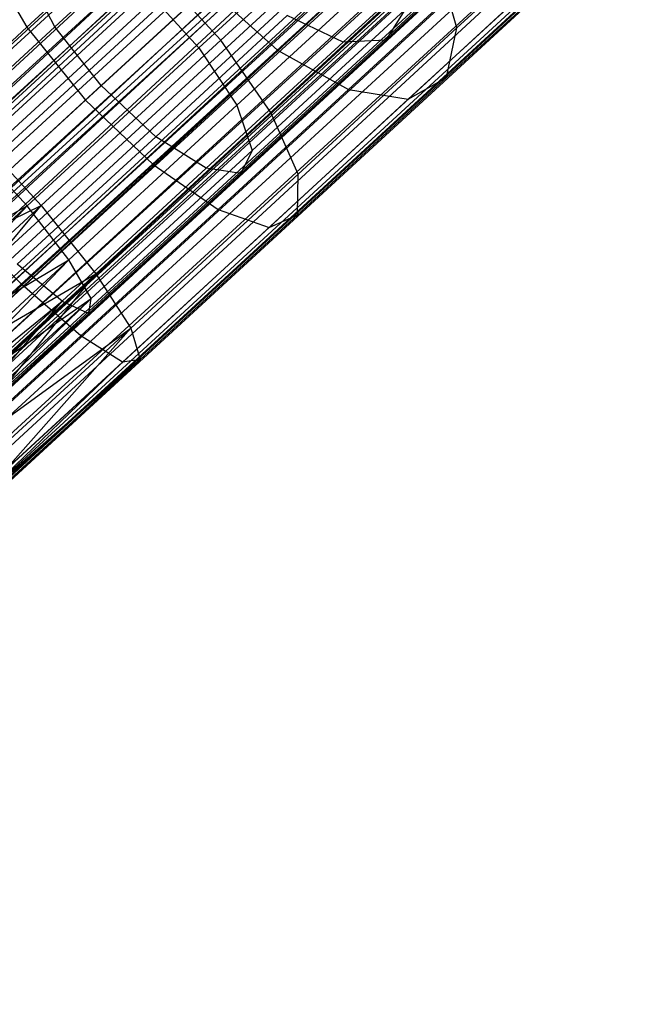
# Model space of a CAD drawing. Extents: x -38.3 to -0.1, y -39.1 to 0.
# Tile 239 of 256: x -11.079 to -10.554, y -12.812 to -11.967. Entities that reach past the tile are written whole.
import ezdxf

# ---------------------------------------------------------------- set-up
doc = ezdxf.new("R2010")
doc.units = 0
doc.header["$MEASUREMENT"] = 0
doc.layers.get('0').update_dxf_attribs({"color": 13, "linetype": 'CONTINUOUS'})

# ---------------------------------------------------------------- blocks, each defined once
blk = doc.blocks.new('ORTO_XII_A_STL')
at = {"color": 0}
for p, q in [((33.00415, 32.5613, 1.16111), (20.43073, 20.90421, 1.18223)), ((33.00415, 32.5613, 1.16111), (20.43073, 20.90421, 1.18223)), ((33.01308, 32.55158, 1.10021), (20.3938, 20.94436, 1.10021)), ((33.01308, 32.55158, 1.10021), (20.3938, 20.94436, 1.10021)), ((33.01308, 32.55158, 0.87341), (20.3938, 20.94436, 0.87341)), ((33.01308, 32.55158, 0.87341), (20.3938, 20.94436, 0.87341)), ((33.01308, 32.55158, 1.10021), (20.43555, 20.89897, 1.1236)), ((33.01308, 32.55158, 1.10021), (20.43555, 20.89897, 1.1236)), ((33.02273, 32.5411, 1.10882), (20.43555, 20.89897, 1.1236)), ((33.02273, 32.5411, 1.10882), (20.43555, 20.89897, 1.1236)), ((33.03418, 32.52864, 0.79568), (20.37109, 20.96905, 0.82481)), ((33.03418, 32.52864, 0.79568), (20.37109, 20.96905, 0.82481)), ((33.03418, 32.52864, 0.79568), (20.43073, 20.90421, 0.7914)), ((33.03418, 32.52864, 0.79568), (20.43073, 20.90421, 0.7914)), ((33.04375, 32.51824, 0.85302), (20.3938, 20.94436, 0.87341)), ((33.04375, 32.51824, 0.85302), (20.3938, 20.94436, 0.87341)), ((33.05483, 32.50619, 0.85002), (20.3938, 20.94436, 0.87341)), ((33.05483, 32.50619, 0.85002), (20.3938, 20.94436, 0.87341)), ((33.05001, 32.51143, 0.7914), (20.43073, 20.90421, 0.7914)), ((33.05001, 32.51143, 0.7914), (20.43073, 20.90421, 0.7914)), ((33.05001, 32.51143, 1.18223), (20.43073, 20.90421, 1.18223)), ((33.05001, 32.51143, 1.18223), (20.43073, 20.90421, 1.18223)), ((33.05483, 32.50619, 1.1236), (20.43555, 20.89897, 1.1236)), ((33.05483, 32.50619, 1.1236), (20.43555, 20.89897, 1.1236)), ((33.05483, 32.50619, 0.85002), (20.43555, 20.89897, 0.85002)), ((33.05483, 32.50619, 0.85002), (20.43555, 20.89897, 0.85002)), ((33.05483, 32.50619, 1.1236), (20.47987, 20.85078, 1.11565)), ((33.05483, 32.50619, 1.1236), (20.47987, 20.85078, 1.11565)), ((33.06608, 32.49397, 1.18366), (20.43073, 20.90421, 1.18223)), ((33.06608, 32.49397, 1.18366), (20.43073, 20.90421, 1.18223)), ((33.06608, 32.49397, 1.12461), (20.47987, 20.85078, 1.11565)), ((33.06608, 32.49397, 1.12461), (20.47987, 20.85078, 1.11565)), ((33.06608, 32.49397, 1.18366), (20.49405, 20.83537, 1.17087)), ((33.06608, 32.49397, 1.18366), (20.49405, 20.83537, 1.17087)), ((33.0884, 32.4697, 0.85302), (20.43555, 20.89897, 0.85002)), ((33.0884, 32.4697, 0.85302), (20.43555, 20.89897, 0.85002)), ((33.09797, 32.4593, 0.79568), (20.43073, 20.90421, 0.7914)), ((33.09797, 32.4593, 0.79568), (20.43073, 20.90421, 0.7914)), ((33.09916, 32.45801, 0.85797), (20.43555, 20.89897, 0.85002)), ((33.09916, 32.45801, 0.85797), (20.43555, 20.89897, 0.85002)), ((33.09916, 32.45801, 1.11565), (20.47987, 20.85078, 1.11565)), ((33.09916, 32.45801, 1.11565), (20.47987, 20.85078, 1.11565)), ((33.09916, 32.45801, 0.85797), (20.47987, 20.85078, 0.85797)), ((33.09916, 32.45801, 0.85797), (20.47987, 20.85078, 0.85797)), ((33.09797, 32.4593, 0.79568), (20.49405, 20.83537, 0.80275)), ((33.09797, 32.4593, 0.79568), (20.49405, 20.83537, 0.80275)), ((33.09916, 32.45801, 1.11565), (20.51661, 20.81084, 1.07819)), ((33.09916, 32.45801, 1.11565), (20.51661, 20.81084, 1.07819)), ((33.10943, 32.44684, 1.10882), (20.51661, 20.81084, 1.07819)), ((33.10943, 32.44684, 1.10882), (20.51661, 20.81084, 1.07819)), ((33.11333, 32.44259, 0.80275), (20.49405, 20.83537, 0.80275)), ((33.11333, 32.44259, 0.80275), (20.49405, 20.83537, 0.80275)), ((33.11333, 32.44259, 1.17087), (20.49405, 20.83537, 1.17087)), ((33.11333, 32.44259, 1.17087), (20.49405, 20.83537, 1.17087)), ((33.12793, 32.42671, 0.88367), (20.47987, 20.85078, 0.85797)), ((33.12793, 32.42671, 0.88367), (20.47987, 20.85078, 0.85797)), ((33.12801, 32.42664, 1.16111), (20.49405, 20.83537, 1.17087)), ((33.12801, 32.42664, 1.16111), (20.49405, 20.83537, 1.17087)), ((33.12801, 32.42664, 1.16111), (20.54654, 20.7783, 1.11735)), ((33.12801, 32.42664, 1.16111), (20.54654, 20.7783, 1.11735)), ((33.1359, 32.41806, 0.89544), (20.47987, 20.85078, 0.85797)), ((33.1359, 32.41806, 0.89544), (20.47987, 20.85078, 0.85797)), ((33.1359, 32.41806, 1.07819), (20.51661, 20.81084, 1.07819)), ((33.1359, 32.41806, 1.07819), (20.51661, 20.81084, 1.07819)), ((33.1359, 32.41806, 0.89544), (20.51661, 20.81084, 0.89544)), ((33.1359, 32.41806, 0.89544), (20.51661, 20.81084, 0.89544)), ((33.1359, 32.41806, 1.07819), (20.53736, 20.78828, 1.01979)), ((33.1359, 32.41806, 1.07819), (20.53736, 20.78828, 1.01979)), ((33.14285, 32.4105, 1.06509), (20.53736, 20.78828, 1.01979)), ((33.14285, 32.4105, 1.06509), (20.53736, 20.78828, 1.01979)), ((33.15445, 32.39789, 0.83947), (20.49405, 20.83537, 0.80275)), ((33.15445, 32.39789, 0.83947), (20.49405, 20.83537, 0.80275)), ((33.1533, 32.39914, 0.93795), (20.51661, 20.81084, 0.89544)), ((33.1533, 32.39914, 0.93795), (20.51661, 20.81084, 0.89544)), ((33.15665, 32.3955, 0.95383), (20.51661, 20.81084, 0.89544)), ((33.15665, 32.3955, 0.95383), (20.51661, 20.81084, 0.89544)), ((33.15665, 32.3955, 1.01979), (20.53736, 20.78828, 1.01979)), ((33.15665, 32.3955, 1.01979), (20.53736, 20.78828, 1.01979)), ((33.15665, 32.3955, 0.95383), (20.53736, 20.78828, 0.95383)), ((33.15665, 32.3955, 0.95383), (20.53736, 20.78828, 0.95383)), ((33.15665, 32.3955, 1.01979), (20.54007, 20.78533, 0.98681)), ((33.15665, 32.3955, 1.01979), (20.54007, 20.78533, 0.98681)), ((33.15445, 32.39789, 0.83947), (20.54654, 20.7783, 0.85627)), ((33.15445, 32.39789, 0.83947), (20.54654, 20.7783, 0.85627)), ((33.15868, 32.39329, 1.00342), (20.53736, 20.78828, 0.95383)), ((33.15868, 32.39329, 1.00342), (20.53736, 20.78828, 0.95383)), ((33.15868, 32.39329, 1.00342), (20.54007, 20.78533, 0.98681)), ((33.15868, 32.39329, 1.00342), (20.54007, 20.78533, 0.98681)), ((20.54654, 20.7783, 0.85627), (33.16582, 32.38552, 0.85627)), ((20.54654, 20.7783, 0.85627), (33.16582, 32.38552, 0.85627)), ((33.16582, 32.38552, 1.11735), (20.54654, 20.7783, 1.11735)), ((33.16582, 32.38552, 1.11735), (20.54654, 20.7783, 1.11735)), ((33.17575, 32.37473, 1.09863), (20.54654, 20.7783, 1.11735)), ((33.17575, 32.37473, 1.09863), (20.54654, 20.7783, 1.11735)), ((33.17575, 32.37473, 1.09863), (20.57618, 20.74607, 1.03392)), ((33.17575, 32.37473, 1.09863), (20.57618, 20.74607, 1.03392)), ((20.54654, 20.7783, 0.85627), (33.19068, 32.3585, 0.91701)), ((20.54654, 20.7783, 0.85627), (33.19068, 32.3585, 0.91701)), ((20.57618, 20.74607, 0.9397), (33.19068, 32.3585, 0.91701)), ((20.57618, 20.74607, 0.9397), (33.19068, 32.3585, 0.91701)), ((20.57618, 20.74607, 0.9397), (33.19547, 32.35329, 0.9397)), ((20.57618, 20.74607, 0.9397), (33.19547, 32.35329, 0.9397)), ((33.19547, 32.35329, 1.03392), (20.57618, 20.74607, 1.03392)), ((33.19547, 32.35329, 1.03392), (20.57618, 20.74607, 1.03392)), ((33.19837, 32.35014, 1.01054), (20.57618, 20.74607, 1.03392)), ((33.19837, 32.35014, 1.01054), (20.57618, 20.74607, 1.03392)), ((20.57618, 20.74607, 1.03392), (33.19934, 32.34908, 0.98681)), ((20.57618, 20.74607, 1.03392), (33.19934, 32.34908, 0.98681)), ((20.58005, 20.74186, 0.98681), (33.19934, 32.34908, 0.98681)), ((20.58005, 20.74186, 0.98681), (33.19934, 32.34908, 0.98681)), ((27.68334, 27.48731, 1.55047), (27.8299, 27.62213, 1.63296)), ((27.68334, 27.48731, 1.55047), (27.8299, 27.62213, 1.63296)), ((27.88616, 27.49785, 1.71682), (28.01216, 27.61375, 1.82173)), ((27.88616, 27.49785, 1.71682), (28.01216, 27.61375, 1.82173)), ((27.65374, 27.60271, 1.91323), (27.54073, 27.49876, 1.84963)), ((27.65374, 27.60271, 1.91323), (27.54073, 27.49876, 1.84963)), ((27.80489, 27.60992, 1.68531), (27.66459, 27.48087, 1.60635)), ((27.80489, 27.60992, 1.68531), (27.66459, 27.48087, 1.60635)), ((27.51673, 27.49846, 1.90462), (27.62357, 27.59673, 1.96475)), ((27.51673, 27.49846, 1.90462), (27.62357, 27.59673, 1.96475)), ((27.89707, 27.58544, 1.96468), (27.78848, 27.48555, 1.87426)), ((27.89707, 27.58544, 1.96468), (27.78848, 27.48555, 1.87426)), ((27.82491, 27.48729, 1.81932), (27.93959, 27.59277, 1.91479)), ((27.82491, 27.48729, 1.81932), (27.93959, 27.59277, 1.91479)), ((27.73197, 27.47888, 1.96475), (27.83057, 27.56957, 2.04684)), ((27.73197, 27.47888, 1.96475), (27.83057, 27.56957, 2.04684)), ((27.87727, 27.45531, 1.78619), (27.9956, 27.56415, 1.88471)), ((27.87727, 27.45531, 1.78619), (27.9956, 27.56415, 1.88471)), ((27.48284, 27.55727, 1.85887), (27.51673, 27.49846, 1.90462)), ((27.48284, 27.55727, 1.85887), (27.51673, 27.49846, 1.90462)), ((27.83418, 27.55752, 1.71262), (27.69715, 27.43148, 1.6355)), ((27.83418, 27.55752, 1.71262), (27.69715, 27.43148, 1.6355)), ((27.72639, 27.42531, 1.58213), (27.8694, 27.55686, 1.66262)), ((27.72639, 27.42531, 1.58213), (27.8694, 27.55686, 1.66262)), ((27.88616, 27.49785, 1.71682), (27.8694, 27.55686, 1.66262)), ((27.88616, 27.49785, 1.71682), (27.8694, 27.55686, 1.66262)), ((27.47366, 27.40567, 1.50015), (27.62792, 27.54756, 1.55047)), ((27.47366, 27.40567, 1.50015), (27.62792, 27.54756, 1.55047)), ((27.54073, 27.49876, 1.84963), (27.51726, 27.54425, 1.80804)), ((27.54073, 27.49876, 1.84963), (27.51726, 27.54425, 1.80804)), ((27.69182, 27.55072, 1.9273), (27.5805, 27.44833, 1.86465)), ((27.69182, 27.55072, 1.9273), (27.5805, 27.44833, 1.86465)), ((27.68334, 27.48731, 1.55047), (27.62792, 27.54756, 1.55047)), ((27.68334, 27.48731, 1.55047), (27.62792, 27.54756, 1.55047)), ((27.79288, 27.44492, 1.92188), (27.89622, 27.53997, 2.00792)), ((27.79288, 27.44492, 1.92188), (27.89622, 27.53997, 2.00792)), ((27.84427, 27.43659, 1.85872), (27.95459, 27.53806, 1.95057)), ((27.84427, 27.43659, 1.85872), (27.95459, 27.53806, 1.95057)), ((27.61994, 27.52942, 1.60635), (27.47228, 27.39359, 1.55818)), ((27.61994, 27.52942, 1.60635), (27.47228, 27.39359, 1.55818)), ((27.67209, 27.53257, 1.97991), (27.56706, 27.43598, 1.92081)), ((27.67209, 27.53257, 1.97991), (27.56706, 27.43598, 1.92081)), ((27.61994, 27.52942, 1.60635), (27.66459, 27.48087, 1.60635)), ((27.61994, 27.52942, 1.60635), (27.66459, 27.48087, 1.60635)), ((27.67209, 27.53257, 1.97991), (27.73197, 27.47888, 1.96475)), ((27.67209, 27.53257, 1.97991), (27.73197, 27.47888, 1.96475)), ((27.84141, 27.51326, 1.76098), (27.71017, 27.39255, 1.68712)), ((27.84141, 27.51326, 1.76098), (27.71017, 27.39255, 1.68712)), ((27.84141, 27.51326, 1.76098), (27.82491, 27.48729, 1.81932)), ((27.84141, 27.51326, 1.76098), (27.82491, 27.48729, 1.81932)), ((27.74044, 27.50844, 1.91323), (27.62744, 27.4045, 1.84963)), ((27.74044, 27.50844, 1.91323), (27.62744, 27.4045, 1.84963)), ((27.78848, 27.48555, 1.87426), (27.74044, 27.50844, 1.91323)), ((27.78848, 27.48555, 1.87426), (27.74044, 27.50844, 1.91323)), ((27.40429, 27.39504, 1.86795), (27.51673, 27.49846, 1.90462)), ((27.40429, 27.39504, 1.86795), (27.51673, 27.49846, 1.90462)), ((27.54073, 27.49876, 1.84963), (27.4218, 27.38937, 1.81084)), ((27.54073, 27.49876, 1.84963), (27.4218, 27.38937, 1.81084)), ((27.51673, 27.49846, 1.90462), (27.56706, 27.43598, 1.92081)), ((27.51673, 27.49846, 1.90462), (27.56706, 27.43598, 1.92081)), ((27.5805, 27.44833, 1.86465), (27.54073, 27.49876, 1.84963)), ((27.5805, 27.44833, 1.86465), (27.54073, 27.49876, 1.84963)), ((27.74963, 27.37228, 1.63999), (27.88616, 27.49785, 1.71682)), ((27.74963, 27.37228, 1.63999), (27.88616, 27.49785, 1.71682)), ((27.87727, 27.45531, 1.78619), (27.88616, 27.49785, 1.71682)), ((27.87727, 27.45531, 1.78619), (27.88616, 27.49785, 1.71682)), ((27.52907, 27.34542, 1.50015), (27.68334, 27.48731, 1.55047)), ((27.52907, 27.34542, 1.50015), (27.68334, 27.48731, 1.55047)), ((27.6708, 27.37732, 1.80804), (27.78848, 27.48555, 1.87426)), ((27.6708, 27.37732, 1.80804), (27.78848, 27.48555, 1.87426)), ((27.72639, 27.42531, 1.58213), (27.68334, 27.48731, 1.55047)), ((27.72639, 27.42531, 1.58213), (27.68334, 27.48731, 1.55047)), ((27.82491, 27.48729, 1.81932), (27.70066, 27.373, 1.74939)), ((27.82491, 27.48729, 1.81932), (27.70066, 27.373, 1.74939)), ((27.82491, 27.48729, 1.81932), (27.78848, 27.48555, 1.87426)), ((27.82491, 27.48729, 1.81932), (27.78848, 27.48555, 1.87426)), ((27.66459, 27.48087, 1.60635), (27.51692, 27.34505, 1.55818)), ((27.66459, 27.48087, 1.60635), (27.51692, 27.34505, 1.55818)), ((27.62514, 27.38061, 1.90462), (27.73197, 27.47888, 1.96475)), ((27.62514, 27.38061, 1.90462), (27.73197, 27.47888, 1.96475)), ((27.66459, 27.48087, 1.60635), (27.69715, 27.43148, 1.6355)), ((27.66459, 27.48087, 1.60635), (27.69715, 27.43148, 1.6355)), ((27.73197, 27.47888, 1.96475), (27.79288, 27.44492, 1.92188)), ((27.73197, 27.47888, 1.96475), (27.79288, 27.44492, 1.92188)), ((27.74905, 27.33737, 1.71402), (27.87727, 27.45531, 1.78619)), ((27.74905, 27.33737, 1.71402), (27.87727, 27.45531, 1.78619)), ((27.84427, 27.43659, 1.85872), (27.87727, 27.45531, 1.78619)), ((27.84427, 27.43659, 1.85872), (27.87727, 27.45531, 1.78619)), ((27.5805, 27.44833, 1.86465), (27.46333, 27.34056, 1.82643)), ((27.5805, 27.44833, 1.86465), (27.46333, 27.34056, 1.82643)), ((27.62744, 27.4045, 1.84963), (27.5805, 27.44833, 1.86465)), ((27.62744, 27.4045, 1.84963), (27.5805, 27.44833, 1.86465)), ((27.68091, 27.34193, 1.85887), (27.79288, 27.44492, 1.92188)), ((27.68091, 27.34193, 1.85887), (27.79288, 27.44492, 1.92188)), ((27.79288, 27.44492, 1.92188), (27.84427, 27.43659, 1.85872)), ((27.79288, 27.44492, 1.92188), (27.84427, 27.43659, 1.85872)), ((27.56706, 27.43598, 1.92081), (27.45653, 27.33431, 1.88475)), ((27.56706, 27.43598, 1.92081), (27.45653, 27.33431, 1.88475)), ((27.56706, 27.43598, 1.92081), (27.62514, 27.38061, 1.90462)), ((27.56706, 27.43598, 1.92081), (27.62514, 27.38061, 1.90462)), ((27.72474, 27.32664, 1.79145), (27.84427, 27.43659, 1.85872)), ((27.72474, 27.32664, 1.79145), (27.84427, 27.43659, 1.85872)), ((27.69715, 27.43148, 1.6355), (27.55293, 27.29882, 1.58846)), ((27.69715, 27.43148, 1.6355), (27.55293, 27.29882, 1.58846)), ((27.57586, 27.28686, 1.53303), (27.72639, 27.42531, 1.58213)), ((27.57586, 27.28686, 1.53303), (27.72639, 27.42531, 1.58213)), ((27.69715, 27.43148, 1.6355), (27.71017, 27.39255, 1.68712)), ((27.69715, 27.43148, 1.6355), (27.71017, 27.39255, 1.68712)), ((27.74963, 27.37228, 1.63999), (27.72639, 27.42531, 1.58213)), ((27.74963, 27.37228, 1.63999), (27.72639, 27.42531, 1.58213)), ((27.47366, 27.40567, 1.50015), (27.52907, 27.34542, 1.50015)), ((27.47366, 27.40567, 1.50015), (27.52907, 27.34542, 1.50015)), ((27.5085, 27.2951, 1.81084), (27.62744, 27.4045, 1.84963)), ((27.5085, 27.2951, 1.81084), (27.62744, 27.4045, 1.84963)), ((27.6708, 27.37732, 1.80804), (27.62744, 27.4045, 1.84963)), ((27.6708, 27.37732, 1.80804), (27.62744, 27.4045, 1.84963)), ((27.51692, 27.34505, 1.55818), (27.47228, 27.39359, 1.55818)), ((27.51692, 27.34505, 1.55818), (27.47228, 27.39359, 1.55818)), ((27.71017, 27.39255, 1.68712), (27.57204, 27.2655, 1.64207)), ((27.71017, 27.39255, 1.68712), (27.57204, 27.2655, 1.64207)), ((27.71017, 27.39255, 1.68712), (27.70066, 27.373, 1.74939)), ((27.71017, 27.39255, 1.68712), (27.70066, 27.373, 1.74939)), ((27.51269, 27.27718, 1.86795), (27.62514, 27.38061, 1.90462)), ((27.51269, 27.27718, 1.86795), (27.62514, 27.38061, 1.90462)), ((27.6708, 27.37732, 1.80804), (27.54695, 27.2634, 1.76764)), ((27.6708, 27.37732, 1.80804), (27.54695, 27.2634, 1.76764)), ((27.62514, 27.38061, 1.90462), (27.68091, 27.34193, 1.85887)), ((27.62514, 27.38061, 1.90462), (27.68091, 27.34193, 1.85887)), ((27.70066, 27.373, 1.74939), (27.6708, 27.37732, 1.80804)), ((27.70066, 27.373, 1.74939), (27.6708, 27.37732, 1.80804)), ((27.70066, 27.373, 1.74939), (27.56989, 27.25272, 1.70673)), ((27.70066, 27.373, 1.74939), (27.56989, 27.25272, 1.70673)), ((27.60594, 27.24011, 1.59311), (27.74963, 27.37228, 1.63999)), ((27.60594, 27.24011, 1.59311), (27.74963, 27.37228, 1.63999)), ((27.74905, 27.33737, 1.71402), (27.74963, 27.37228, 1.63999)), ((27.74905, 27.33737, 1.71402), (27.74963, 27.37228, 1.63999)), ((27.32715, 27.24754, 1.48037), (27.52907, 27.34542, 1.50015)), ((27.32715, 27.24754, 1.48037), (27.52907, 27.34542, 1.50015)), ((27.33196, 27.2423, 1.539), (27.51692, 27.34505, 1.55818)), ((27.33196, 27.2423, 1.539), (27.51692, 27.34505, 1.55818)), ((27.36553, 27.2058, 1.542), (27.51692, 27.34505, 1.55818)), ((27.36553, 27.2058, 1.542), (27.51692, 27.34505, 1.55818)), ((27.37092, 27.19995, 1.48324), (27.52907, 27.34542, 1.50015)), ((27.37092, 27.19995, 1.48324), (27.52907, 27.34542, 1.50015)), ((27.37629, 27.19411, 1.54695), (27.51692, 27.34505, 1.55818)), ((27.37629, 27.19411, 1.54695), (27.51692, 27.34505, 1.55818)), ((27.39046, 27.1787, 1.49173), (27.52907, 27.34542, 1.50015)), ((27.39046, 27.1787, 1.49173), (27.52907, 27.34542, 1.50015)), ((27.55293, 27.29882, 1.58846), (27.51692, 27.34505, 1.55818)), ((27.55293, 27.29882, 1.58846), (27.51692, 27.34505, 1.55818)), ((27.52907, 27.34542, 1.50015), (27.57586, 27.28686, 1.53303)), ((27.52907, 27.34542, 1.50015), (27.57586, 27.28686, 1.53303)), ((27.56306, 27.23354, 1.82043), (27.68091, 27.34193, 1.85887)), ((27.56306, 27.23354, 1.82043), (27.68091, 27.34193, 1.85887)), ((27.68091, 27.34193, 1.85887), (27.72474, 27.32664, 1.79145)), ((27.68091, 27.34193, 1.85887), (27.72474, 27.32664, 1.79145)), ((27.51269, 27.27718, 1.86795), (27.45653, 27.33431, 1.88475)), ((27.51269, 27.27718, 1.86795), (27.45653, 27.33431, 1.88475)), ((27.6141, 27.21325, 1.67), (27.74905, 27.33737, 1.71402)), ((27.6141, 27.21325, 1.67), (27.74905, 27.33737, 1.71402)), ((27.72474, 27.32664, 1.79145), (27.74905, 27.33737, 1.71402)), ((27.72474, 27.32664, 1.79145), (27.74905, 27.33737, 1.71402)), ((27.59893, 27.21092, 1.75041), (27.72474, 27.32664, 1.79145)), ((27.59893, 27.21092, 1.75041), (27.72474, 27.32664, 1.79145)), ((27.37629, 27.19411, 1.54695), (27.55293, 27.29882, 1.58846)), ((27.37629, 27.19411, 1.54695), (27.55293, 27.29882, 1.58846)), ((27.40507, 27.16282, 1.57265), (27.55293, 27.29882, 1.58846)), ((27.40507, 27.16282, 1.57265), (27.55293, 27.29882, 1.58846)), ((27.41303, 27.15416, 1.58441), (27.55293, 27.29882, 1.58846)), ((27.41303, 27.15416, 1.58441), (27.55293, 27.29882, 1.58846)), ((27.57204, 27.2655, 1.64207), (27.55293, 27.29882, 1.58846)), ((27.57204, 27.2655, 1.64207), (27.55293, 27.29882, 1.58846)), ((27.54695, 27.2634, 1.76764), (27.5085, 27.2951, 1.81084)), ((27.54695, 27.2634, 1.76764), (27.5085, 27.2951, 1.81084)), ((27.39046, 27.1787, 1.49173), (27.57586, 27.28686, 1.53303)), ((27.39046, 27.1787, 1.49173), (27.57586, 27.28686, 1.53303)), ((27.42154, 27.14491, 1.51653), (27.57586, 27.28686, 1.53303)), ((27.42154, 27.14491, 1.51653), (27.57586, 27.28686, 1.53303)), ((27.44296, 27.12163, 1.54525), (27.57586, 27.28686, 1.53303)), ((27.44296, 27.12163, 1.54525), (27.57586, 27.28686, 1.53303)), ((27.57586, 27.28686, 1.53303), (27.60594, 27.24011, 1.59311)), ((27.57586, 27.28686, 1.53303), (27.60594, 27.24011, 1.59311)), ((27.39741, 27.17114, 1.85562), (27.51269, 27.27718, 1.86795)), ((27.39741, 27.17114, 1.85562), (27.51269, 27.27718, 1.86795)), ((27.56306, 27.23354, 1.82043), (27.51269, 27.27718, 1.86795)), ((27.56306, 27.23354, 1.82043), (27.51269, 27.27718, 1.86795)), ((27.41303, 27.15416, 1.58441), (27.57204, 27.2655, 1.64207)), ((27.41303, 27.15416, 1.58441), (27.57204, 27.2655, 1.64207)), ((27.43043, 27.13525, 1.62692), (27.57204, 27.2655, 1.64207)), ((27.43043, 27.13525, 1.62692), (27.57204, 27.2655, 1.64207)), ((27.43378, 27.1316, 1.64281), (27.57204, 27.2655, 1.64207)), ((27.43378, 27.1316, 1.64281), (27.57204, 27.2655, 1.64207)), ((27.56989, 27.25272, 1.70673), (27.57204, 27.2655, 1.64207)), ((27.56989, 27.25272, 1.70673), (27.57204, 27.2655, 1.64207)), ((27.41303, 27.15416, 1.76716), (27.54695, 27.2634, 1.76764)), ((27.41303, 27.15416, 1.76716), (27.54695, 27.2634, 1.76764)), ((27.41998, 27.14661, 1.75406), (27.54695, 27.2634, 1.76764)), ((27.41998, 27.14661, 1.75406), (27.54695, 27.2634, 1.76764)), ((27.43378, 27.1316, 1.70876), (27.54695, 27.2634, 1.76764)), ((27.43378, 27.1316, 1.70876), (27.54695, 27.2634, 1.76764)), ((27.54695, 27.2634, 1.76764), (27.56989, 27.25272, 1.70673)), ((27.54695, 27.2634, 1.76764), (27.56989, 27.25272, 1.70673)), ((27.43378, 27.1316, 1.64281), (27.56989, 27.25272, 1.70673)), ((27.43378, 27.1316, 1.64281), (27.56989, 27.25272, 1.70673)), ((27.43378, 27.1316, 1.70876), (27.56989, 27.25272, 1.70673)), ((27.43378, 27.1316, 1.70876), (27.56989, 27.25272, 1.70673)), ((27.43581, 27.12939, 1.6924), (27.56989, 27.25272, 1.70673)), ((27.43581, 27.12939, 1.6924), (27.56989, 27.25272, 1.70673)), ((27.44296, 27.12163, 1.54525), (27.60594, 27.24011, 1.59311)), ((27.44296, 27.12163, 1.54525), (27.60594, 27.24011, 1.59311)), ((27.45862, 27.1046, 1.57736), (27.60594, 27.24011, 1.59311)), ((27.45862, 27.1046, 1.57736), (27.60594, 27.24011, 1.59311)), ((27.4726, 27.0894, 1.62868), (27.60594, 27.24011, 1.59311)), ((27.4726, 27.0894, 1.62868), (27.60594, 27.24011, 1.59311)), ((27.60594, 27.24011, 1.59311), (27.6141, 27.21325, 1.67)), ((27.60594, 27.24011, 1.59311), (27.6141, 27.21325, 1.67)), ((27.44224, 27.1224, 1.80751), (27.56306, 27.23354, 1.82043)), ((27.44224, 27.1224, 1.80751), (27.56306, 27.23354, 1.82043)), ((27.59893, 27.21092, 1.75041), (27.56306, 27.23354, 1.82043)), ((27.59893, 27.21092, 1.75041), (27.56306, 27.23354, 1.82043)), ((27.6141, 27.21325, 1.67), (27.4726, 27.0894, 1.7229)), ((27.6141, 27.21325, 1.67), (27.4726, 27.0894, 1.7229)), ((27.4726, 27.0894, 1.62868), (27.6141, 27.21325, 1.67)), ((27.4726, 27.0894, 1.62868), (27.6141, 27.21325, 1.67)), ((27.47574, 27.08598, 1.65521), (27.6141, 27.21325, 1.67)), ((27.47574, 27.08598, 1.65521), (27.6141, 27.21325, 1.67)), ((27.47647, 27.08519, 1.67579), (27.6141, 27.21325, 1.67)), ((27.47647, 27.08519, 1.67579), (27.6141, 27.21325, 1.67)), ((27.6141, 27.21325, 1.67), (27.59893, 27.21092, 1.75041)), ((27.6141, 27.21325, 1.67), (27.59893, 27.21092, 1.75041)), ((27.59893, 27.21092, 1.75041), (27.46995, 27.09228, 1.73662)), ((27.59893, 27.21092, 1.75041), (27.46995, 27.09228, 1.73662)), ((27.59893, 27.21092, 1.75041), (27.4726, 27.0894, 1.7229)), ((27.59893, 27.21092, 1.75041), (27.4726, 27.0894, 1.7229))]:
    blk.add_line(p, q, dxfattribs=at)

msp = doc.modelspace()

# ---------------------------------------------------------------- block references
at = {"color": 0}
msp.add_blockref('ORTO_XII_A_STL', (-38.58948, -39.47195, -0.67185), dxfattribs=at)

doc.saveas('drawing.dxf')
